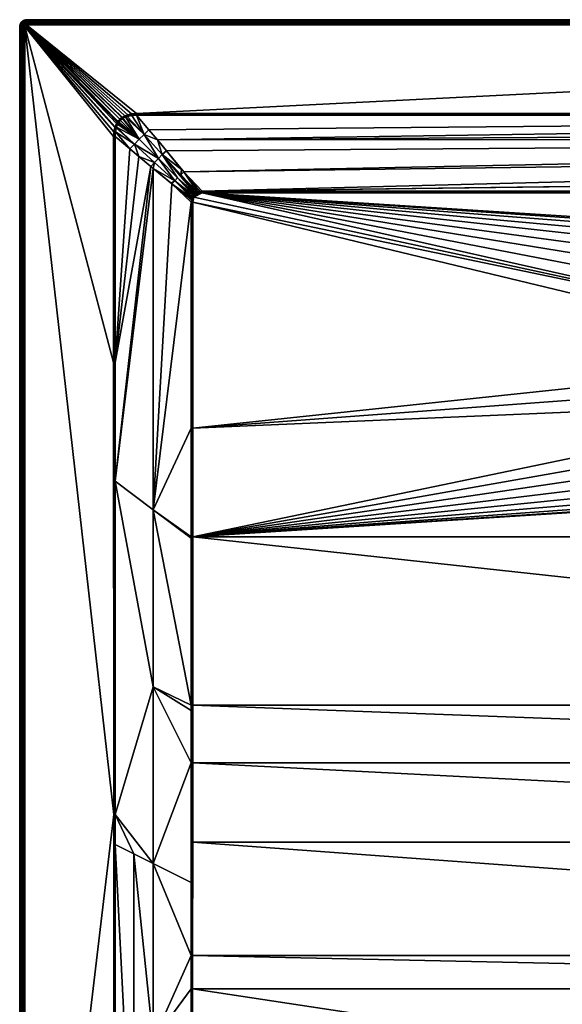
# Model space of a CAD drawing. Header units: millimetres. Extents: x 0 to 1100, y -900 to 0.
# Tile 2 of 17: x 0 to 315, y -571 to 0. Entities that reach past the tile are written whole.
import ezdxf

# ---------------------------------------------------------------- set-up
doc = ezdxf.new("R2010")
doc.units = ezdxf.units.MM
doc.layers.get('0').update_dxf_attribs({"color": 54})

msp = doc.modelspace()

# ---------------------------------------------------------------- meshes
at = {"color": 7}
mesh = msp.add_polyface(dxfattribs=at)
corners = [(3.96, 0.02, 26.96), (3.96, 0.02, -0.04), (3.34, -0.03, -0.04), (3.34, -0.03, 26.96), (2.73, -0.18, -0.04), (2.73, -0.18, 26.96), (2.15, -0.42, -0.04), (2.15, -0.42, 26.96), (3.96, -1.62, 29.64), (3.96, -1.22, 29.39), (3.59, -1.65, 29.64), (3.53, -1.25, 29.39), (3.23, -1.74, 29.64), (3.11, -1.35, 29.39), (3.96, -0.86, 29.08), (3.47, -0.9, 29.08), (3, -1.01, 29.08), (2.71, -1.52, 29.39), (2.55, -1.2, 29.08), (2.34, -1.75, 29.39), (3.96, -0.56, 28.73), (3.43, -0.6, 28.73), (2.9, -0.72, 28.73), (2.41, -0.93, 28.73), (2.13, -1.46, 29.08), (3.96, -0.31, 28.33), (3.39, -0.35, 28.33), (2.83, -0.49, 28.33), (2.29, -0.71, 28.33), (3.96, -0.13, 27.89), (3.36, -0.18, 27.89), (2.77, -0.32, 27.89), (2.21, -0.55, 27.89), (3.96, -0.02, 27.43), (3.34, -0.07, 27.43), (2.74, -0.21, 27.43), (2.16, -0.45, 27.43)]
mesh.append_faces([[corners[k] for k in face] for face in [(0, 1, 2, 0), (0, 2, 3, 0), (3, 2, 4, 3), (3, 4, 5, 3), (5, 4, 6, 5), (5, 6, 7, 5), (8, 9, 10, 8), (10, 9, 11, 10), (12, 11, 13, 12), (9, 14, 11, 9), (11, 14, 15, 11), (11, 15, 13, 11), (13, 15, 16, 13), (13, 16, 17, 13), (17, 16, 18, 17), (17, 18, 19, 17), (14, 20, 15, 14), (15, 20, 21, 15), (15, 21, 16, 15), (16, 21, 22, 16), (16, 22, 18, 16), (18, 22, 23, 18), (18, 23, 24, 18), (20, 25, 21, 20), (21, 25, 26, 21), (21, 26, 22, 21), (22, 26, 27, 22), (22, 27, 23, 22), (23, 27, 28, 23), (25, 29, 26, 25), (26, 29, 30, 26), (26, 30, 27, 26), (27, 30, 31, 27), (27, 31, 28, 27), (28, 31, 32, 28), (29, 33, 30, 29), (30, 33, 34, 30), (30, 34, 31, 30), (31, 34, 35, 31), (31, 35, 32, 31), (32, 35, 36, 32), (33, 0, 34, 33), (34, 0, 3, 34), (34, 3, 35, 34), (35, 3, 5, 35), (35, 5, 36, 35), (36, 5, 7, 36)]], dxfattribs={"vtx3": -1, "color": 7})
mesh = msp.add_polyface(dxfattribs=at)
corners = [(102.22, -101.47, 14.96), (105.82, -100.47, 14.96), (102.42, -101.33, 14.96), (104.62, -100.55, 14.96), (103.07, -100.97, 14.96), (103.63, -100.77, 14.96), (101.76, -101.88, 14.96), (100.99, -103.02, 14.96), (105.82, -100.47, 14.96), (3.96, 0.02, 26.96), (1095.96, 0.02, -0.04), (3.96, 0.02, -0.04), (99.98, -103.5, 15.07), (100.07, -103.29, 15.06), (89.93, -93.44, 18.45), (102.78, -100.3, 15.05), (103.26, -100.09, 15.06), (93.42, -89.95, 18.45), (103.4, -100.03, 15.06), (104.5, -99.71, 15.09), (95.24, -88.27, 18.87), (105.82, -99.52, 15.12), (105.82, -99.52, 15.12), (100.32, -102.72, 15.05), (101.8, -100.92, 15.04), (102.04, -100.74, 15.05), (105.82, -99.82, 15.04), (105.82, -99.99, 15), (105.82, -99.99, 15), (105.82, -100.16, 14.99), (104.56, -100.12, 14.99), (103.51, -100.4, 14.99), (102.92, -100.64, 14.99), (102.23, -101.03, 14.98), (102.01, -101.19, 14.98), (101.33, -101.35, 15.04), (101.51, -101.64, 14.98)]
mesh.append_faces([[corners[k] for k in face] for face in [(0, 1, 2, 0), (2, 1, 3, 2), (2, 3, 4, 2), (4, 3, 5, 4), (0, 6, 1, 0), (1, 7, 8, 1), (9, 10, 11, 9), (12, 13, 14, 12), (15, 16, 17, 15), (18, 19, 20, 18), (20, 19, 21, 20), (20, 21, 22, 20), (13, 23, 14, 13), (20, 17, 16, 20), (20, 16, 18, 20), (17, 24, 25, 17), (17, 25, 15, 17), (26, 22, 21, 26), (27, 28, 26, 27), (1, 8, 29, 1), (26, 21, 27, 26), (27, 21, 19, 27), (27, 19, 30, 27), (30, 19, 18, 30), (30, 18, 31, 30), (31, 18, 16, 31), (31, 16, 32, 31), (16, 15, 32, 16), (32, 15, 25, 32), (32, 25, 33, 32), (33, 25, 24, 33), (33, 24, 34, 33), (34, 24, 35, 34), (34, 35, 36, 34), (34, 0, 2, 34), (34, 2, 33, 34), (33, 2, 4, 33), (33, 4, 32, 33), (32, 4, 5, 32), (32, 5, 31, 32), (31, 5, 3, 31), (31, 3, 30, 31), (30, 3, 1, 30), (30, 1, 27, 30), (27, 1, 29, 27), (27, 29, 28, 27)]], dxfattribs={"vtx3": -1, "color": 7})
mesh = msp.add_polyface(dxfattribs=at)
corners = [(526.26, -132.91, 14.96), (537.94, -129.87, 14.96), (105.82, -100.47, 14.96), (549.96, -128.84, 14.96), (994.1, -100.47, 14.96), (100.45, -105.85, 14.96), (478.89, -196.96, 14.96), (480.42, -184.99, 14.96), (483.95, -173.46, 14.96), (489.39, -162.68, 14.96), (496.56, -152.98, 14.96), (505.27, -144.63, 14.96), (515.27, -137.88, 14.96), (67.74, -55.44, 29.81), (74.94, -63.96, 26.97), (1032.19, -55.44, 29.81), (79.87, -69.78, 25.03), (85.09, -76.13, 22.92), (1020.44, -69.35, 25.17), (3.96, -2.98, 29.96), (67.74, -54.5, 29.96), (1095.96, -2.98, 29.96), (481.24, -202.9, 14.36), (480.99, -197.05, 14.36), (480.5, -197.03, 14.62), (481.74, -191.25, 14.36), (482.48, -185.44, 14.36), (482, -185.34, 14.62), (481.49, -185.23, 14.81), (484.97, -173.87, 14.81), (481, -208.81, 14.62), (479.98, -197.01, 14.81), (480.96, -185.11, 14.92), (484.47, -173.66, 14.92), (480.49, -208.88, 14.81), (479.44, -196.99, 14.92), (479.95, -208.95, 14.92), (105.82, -100.16, 14.99), (994.1, -100.16, 14.99), (105.82, -99.99, 15), (994.1, -99.95, 15.01), (105.82, -99.82, 15.04), (994.1, -99.52, 15.12), (105.82, -99.52, 15.12), (67.74, -54.98, 29.92), (67.74, -55.15, 29.89), (1032.19, -55.15, 29.88), (1095.96, -2.51, 29.93), (3.96, -2.51, 29.93), (1095.96, -2.06, 29.82), (3.96, -2.06, 29.82), (1095.96, -1.62, 29.64), (3.96, -1.62, 29.64), (1095.96, -1.22, 29.39), (3.96, -1.22, 29.39), (1095.96, -0.86, 29.08), (3.96, -0.86, 29.08), (1095.96, -0.56, 28.73), (3.96, -0.56, 28.73), (1095.96, -0.31, 28.33), (3.96, -0.31, 28.33), (1095.96, -0.13, 27.89), (3.96, -0.13, 27.89), (1095.96, -0.02, 27.43), (3.96, -0.02, 27.43), (1095.96, 0.02, 26.96), (3.96, 0.02, 26.96)]
mesh.append_faces([[corners[k] for k in face] for face in [(0, 1, 2, 0), (2, 1, 3, 2), (2, 3, 4, 2), (5, 6, 7, 5), (8, 9, 2, 8), (2, 9, 10, 2), (10, 11, 2, 10), (2, 11, 12, 2), (2, 12, 0, 2), (2, 7, 8, 2), (13, 14, 15, 13), (16, 17, 18, 16), (19, 20, 21, 19), (22, 23, 24, 22), (25, 26, 27, 25), (23, 25, 24, 23), (24, 25, 27, 24), (24, 27, 28, 24), (28, 27, 29, 28), (30, 22, 24, 30), (30, 24, 31, 30), (31, 24, 28, 31), (31, 28, 32, 31), (32, 28, 33, 32), (34, 30, 31, 34), (34, 31, 35, 34), (35, 31, 32, 35), (35, 32, 7, 35), (7, 32, 8, 7), (36, 35, 6, 36), (6, 35, 7, 6), (2, 4, 37, 2), (37, 38, 39, 37), (39, 40, 41, 39), (41, 42, 43, 41), (44, 45, 46, 44), (19, 47, 48, 19), (48, 49, 50, 48), (50, 51, 52, 50), (52, 53, 54, 52), (54, 55, 56, 54), (56, 57, 58, 56), (58, 59, 60, 58), (60, 61, 62, 60), (62, 63, 64, 62), (64, 65, 66, 64)]], dxfattribs={"vtx3": -1, "color": 7})
mesh = msp.add_polyface(dxfattribs=at)
corners = [(545.74, -150.37, 2.56), (549.96, -130.95, 14.36), (544.13, -131.45, 14.36), (541.52, -150.73, 2.56), (538.3, -131.94, 14.36), (511.45, -142.99, 14.36), (516.3, -139.72, 14.36), (516.06, -139.29, 14.62), (521.63, -137.3, 14.36), (526.96, -134.89, 14.36), (526.8, -134.43, 14.62), (532.63, -133.42, 14.36), (538.21, -131.46, 14.62), (549.96, -130.46, 14.62), (549.96, -129.94, 14.81), (538.12, -130.95, 14.81), (549.96, -129.4, 14.92), (526.63, -133.94, 14.81), (538.03, -130.41, 14.92), (549.96, -128.84, 14.96), (515.8, -138.83, 14.81), (526.45, -133.43, 14.92), (537.94, -129.87, 14.96), (505.96, -145.49, 14.81), (515.54, -138.36, 14.92), (526.26, -132.91, 14.96), (505.62, -145.06, 14.92), (515.27, -137.88, 14.96), (105.82, -99.99, 15), (994.1, -99.99, 15.01), (994.1, -99.95, 15.01), (105.82, -99.82, 15.04), (994.1, -99.82, 15.04), (994.1, -99.52, 15.12), (1032.19, -54.8, 29.94), (67.74, -54.5, 29.96), (67.74, -54.8, 29.95), (1032.19, -54.98, 29.92), (67.74, -54.98, 29.92), (1032.19, -55.15, 29.88), (67.74, -55.15, 29.89), (67.74, -55.44, 29.81), (3.96, -2.98, 29.96), (1095.96, -2.98, 29.96), (1095.96, -2.51, 29.93), (3.96, -2.51, 29.93), (1095.96, -2.06, 29.82), (3.96, -2.06, 29.82), (1095.96, -1.62, 29.64), (3.96, -1.62, 29.64), (1095.96, -1.22, 29.39), (3.96, -1.22, 29.39), (1095.96, -0.86, 29.08), (3.96, -0.86, 29.08), (1095.96, -0.56, 28.73), (3.96, -0.56, 28.73), (1095.96, -0.31, 28.33), (3.96, -0.31, 28.33), (1095.96, -0.13, 27.89), (3.96, -0.13, 27.89), (1095.96, -0.02, 27.43), (3.96, -0.02, 27.43), (1095.96, 0.02, 26.96)]
mesh.append_faces([[corners[k] for k in face] for face in [(0, 1, 2, 0), (3, 2, 4, 3), (5, 6, 7, 5), (8, 9, 10, 8), (11, 4, 12, 11), (2, 1, 13, 2), (4, 2, 12, 4), (12, 2, 13, 12), (12, 13, 14, 12), (9, 11, 10, 9), (10, 11, 12, 10), (10, 12, 15, 10), (15, 12, 14, 15), (15, 14, 16, 15), (6, 8, 7, 6), (7, 8, 10, 7), (7, 10, 17, 7), (17, 10, 15, 17), (17, 15, 18, 17), (18, 15, 16, 18), (18, 16, 19, 18), (20, 7, 17, 20), (20, 17, 21, 20), (21, 17, 18, 21), (21, 18, 22, 21), (22, 18, 19, 22), (23, 20, 24, 23), (24, 20, 21, 24), (24, 21, 25, 24), (25, 21, 22, 25), (26, 24, 27, 26), (27, 24, 25, 27), (28, 29, 30, 28), (31, 32, 33, 31), (34, 35, 36, 34), (37, 36, 38, 37), (39, 40, 41, 39), (42, 43, 44, 42), (45, 44, 46, 45), (47, 46, 48, 47), (49, 48, 50, 49), (51, 50, 52, 51), (53, 52, 54, 53), (55, 54, 56, 55), (57, 56, 58, 57), (59, 58, 60, 59), (61, 60, 62, 61)]], dxfattribs={"vtx3": -1, "color": 7})
mesh = msp.add_polyface(dxfattribs=at)
corners = [(994.1, -100.47, 14.96), (584.66, -137.88, 14.96), (594.65, -144.63, 14.96), (603.36, -152.98, 14.96), (999.18, -103.65, 14.96), (998.97, -103.09, 14.96), (619.5, -184.99, 14.96), (998.62, -102.44, 14.96), (998.47, -102.24, 14.96), (610.54, -162.68, 14.96), (615.97, -173.46, 14.96), (995.28, -100.55, 14.96), (996.22, -100.75, 14.96), (996.92, -101.01, 14.96), (998.06, -101.78, 14.96), (997.57, -101.38, 14.96), (999.48, -105.85, 14.96), (999.48, -105.85, 14.96), (621.04, -196.96, 14.96), (999.48, -236.97, 14.96), (1032.19, -55.44, 29.81), (79.87, -69.78, 25.03), (1024.99, -63.96, 26.97), (1095.96, 0.02, 26.96), (1095.96, 0.02, -0.04), (3.96, 0.02, 26.96), (1095.96, -2.98, 29.96), (67.74, -54.5, 29.96), (1032.19, -54.5, 29.96), (994.1, -99.52, 15.12), (995.4, -99.7, 15.09), (1004.72, -88.3, 18.86), (997.77, -101.09, 14.98), (997.23, -100.34, 15.05), (997.07, -100.67, 14.99), (996.66, -100.09, 15.06), (996.33, -100.37, 14.99), (995.34, -100.12, 14.99), (994.1, -99.99, 15.01), (994.1, -99.52, 15.12), (994.1, -99.82, 15.04), (994.1, -99.95, 15.01), (994.1, -99.99, 15.01), (994.1, -100.16, 14.99), (996.44, -100, 15.07), (1032.19, -54.8, 29.94), (67.74, -54.8, 29.95), (1032.19, -54.98, 29.92), (67.74, -54.98, 29.92), (1032.19, -55.15, 29.88), (67.74, -55.44, 29.81)]
mesh.append_faces([[corners[k] for k in face] for face in [(0, 1, 2, 0), (0, 2, 3, 0), (4, 5, 6, 4), (6, 5, 7, 6), (6, 7, 8, 6), (0, 9, 10, 0), (0, 10, 11, 0), (11, 10, 6, 11), (11, 6, 12, 11), (12, 6, 8, 12), (12, 8, 13, 12), (13, 14, 15, 13), (16, 4, 6, 16), (16, 6, 17, 16), (17, 6, 18, 17), (17, 18, 19, 17), (20, 21, 22, 20), (23, 24, 25, 23), (26, 27, 28, 26), (29, 30, 31, 29), (32, 33, 34, 32), (34, 33, 35, 34), (34, 35, 36, 34), (15, 32, 34, 15), (15, 34, 13, 15), (13, 34, 36, 13), (13, 36, 12, 13), (12, 36, 37, 12), (12, 37, 11, 12), (11, 37, 38, 11), (11, 38, 0, 11), (29, 39, 40, 29), (41, 42, 38, 41), (38, 42, 43, 38), (38, 43, 0, 38), (35, 44, 36, 35), (36, 44, 30, 36), (36, 30, 37, 36), (37, 30, 29, 37), (37, 29, 38, 37), (38, 29, 40, 38), (38, 40, 41, 38), (28, 27, 45, 28), (45, 46, 47, 45), (47, 48, 49, 47), (49, 50, 20, 49)]], dxfattribs={"vtx3": -1, "color": 7})
mesh = msp.add_polyface(dxfattribs=at)
corners = [(2.96, -3.98, 29.96), (55.19, -62.55, 29.96), (55.35, -62.06, 29.96), (3.81, -2.99, 29.96), (58.07, -57.74, 29.96), (3.96, -2.98, 29.96), (57.02, -58.92, 29.96), (2.97, -3.83, 29.96), (3.01, -3.67, 29.96), (3.07, -3.53, 29.96), (3.26, -3.28, 29.96), (3.15, -3.39, 29.96), (3.51, -3.09, 29.96), (3.65, -3.03, 29.96), (0.01, -3.36, 26.96), (0.01, -3.36, -0.04), (-0.04, -3.98, -0.04), (-0.04, -3.98, 26.96), (2.77, -3.12, 29.93), (2.65, -3.32, 29.93), (2.56, -3.53, 29.93), (2.51, -3.75, 29.93), (2.49, -3.98, 29.93), (2.25, -3.11, 29.82), (2.13, -3.39, 29.82), (2.06, -3.68, 29.82), (2.04, -3.98, 29.82), (1.72, -3.25, 29.64), (1.63, -3.61, 29.64), (1.6, -3.98, 29.64), (1.33, -3.13, 29.39), (1.23, -3.55, 29.39), (1.2, -3.98, 29.39), (0.99, -3.02, 29.08), (0.88, -3.49, 29.08), (0.84, -3.98, 29.08), (0.7, -2.92, 28.73), (0.58, -3.45, 28.73), (0.54, -3.98, 28.73), (0.33, -3.41, 28.33), (0.29, -3.98, 28.33), (0.16, -3.38, 27.89), (0.11, -3.98, 27.89), (0.05, -3.36, 27.43), (0, -3.98, 27.43)]
mesh.append_faces([[corners[k] for k in face] for face in [(0, 1, 2, 0), (3, 4, 5, 3), (0, 6, 7, 0), (7, 4, 8, 7), (8, 4, 9, 8), (9, 4, 10, 9), (9, 10, 11, 9), (12, 10, 4, 12), (12, 4, 13, 12), (13, 4, 3, 13), (14, 15, 16, 14), (14, 16, 17, 14), (11, 18, 9, 11), (9, 18, 19, 9), (9, 19, 8, 9), (8, 19, 20, 8), (8, 20, 7, 8), (7, 20, 21, 7), (7, 21, 0, 7), (0, 21, 22, 0), (20, 23, 24, 20), (20, 24, 21, 20), (21, 24, 25, 21), (21, 25, 22, 21), (22, 25, 26, 22), (24, 27, 25, 24), (25, 27, 28, 25), (25, 28, 26, 25), (26, 28, 29, 26), (28, 30, 31, 28), (28, 31, 29, 28), (29, 31, 32, 29), (31, 33, 34, 31), (31, 34, 32, 31), (32, 34, 35, 32), (34, 36, 37, 34), (34, 37, 35, 34), (35, 37, 38, 35), (37, 39, 38, 37), (38, 39, 40, 38), (39, 41, 40, 39), (40, 41, 42, 40), (41, 43, 42, 41), (42, 43, 44, 42), (43, 14, 44, 43), (44, 14, 17, 44)]], dxfattribs={"vtx3": -1, "color": 7})
mesh = msp.add_polyface(dxfattribs=at)
corners = [(99.57, -542.92, 18.26), (77.46, -592.21, 24.82), (99.59, -562.29, 18.73), (99.72, -700.39, 22.8), (99.71, -699.65, 22.77), (88.71, -697.63, 24.56), (99.62, -600.54, 19.86), (99.75, -731.05, 23.83), (88.71, -896.9, 29.88), (77.46, -694.81, 26.36), (85.66, -896.91, 29.89), (66.21, -691.98, 28.16), (55.36, -478.53, 29.85), (55.21, -680.45, 29.92), (55.2, -689.21, 29.92), (66.21, -483.97, 26.77), (71.36, -896.94, 29.92), (-0.04, -895.98, 26.96), (-0.04, -3.98, -0.04), (-0.04, -895.98, -0.04), (2.96, -895.98, 29.96), (54.71, -680.45, 29.96), (54.53, -461.14, 29.96), (2.96, -3.98, 29.96), (99.96, -896.87, 29.85), (99.96, -731.05, 23.8), (99.96, -699.65, 22.74), (100.18, -731.05, 23.8), (100.21, -699.65, 22.73), (100.21, -698.74, 22.7), (99.97, -562.29, 18.66), (100.35, -562.29, 18.64), (100.36, -542.93, 18.15), (54.96, -680.45, 29.95), (54.96, -461.14, 29.93), (54.96, -896.98, 29.96), (2.49, -3.98, 29.93), (2.49, -895.98, 29.93), (2.04, -3.98, 29.82), (2.04, -895.98, 29.82), (1.6, -3.98, 29.64), (1.6, -895.98, 29.64), (1.2, -3.98, 29.39), (1.2, -895.98, 29.39), (0.84, -3.98, 29.08), (0.84, -895.98, 29.08), (0.54, -3.98, 28.73), (0.54, -895.98, 28.73), (0.29, -3.98, 28.33), (0.29, -895.98, 28.33), (0.11, -3.98, 27.89), (0.11, -895.98, 27.89), (0, -3.98, 27.43), (0, -895.98, 27.43), (-0.04, -3.98, 26.96)]
mesh.append_faces([[corners[k] for k in face] for face in [(0, 1, 2, 0), (3, 4, 5, 3), (5, 4, 6, 5), (3, 5, 7, 3), (7, 5, 8, 7), (2, 1, 6, 2), (6, 1, 9, 6), (6, 9, 5, 6), (5, 9, 10, 5), (11, 12, 13, 11), (11, 13, 14, 11), (1, 15, 11, 1), (1, 11, 9, 1), (9, 11, 16, 9), (17, 18, 19, 17), (20, 21, 22, 20), (20, 22, 23, 20), (7, 24, 25, 7), (7, 25, 3, 7), (3, 25, 26, 3), (25, 27, 28, 25), (25, 28, 26, 25), (26, 28, 29, 26), (26, 29, 30, 26), (30, 29, 31, 30), (30, 31, 32, 30), (30, 2, 6, 30), (30, 6, 26, 30), (26, 6, 4, 26), (26, 4, 3, 26), (14, 13, 33, 14), (33, 13, 12, 33), (33, 12, 34, 33), (35, 33, 21, 35), (21, 33, 34, 21), (21, 34, 22, 21), (20, 36, 37, 20), (37, 38, 39, 37), (39, 40, 41, 39), (41, 42, 43, 41), (43, 44, 45, 43), (45, 46, 47, 45), (47, 48, 49, 47), (49, 50, 51, 49), (51, 52, 53, 51), (53, 54, 17, 53)]], dxfattribs={"vtx3": -1, "color": 7})
mesh = msp.add_polyface(dxfattribs=at)
corners = [(55.37, -461.14, 29.84), (55.36, -478.53, 29.85), (66.21, -483.97, 26.77), (99.5, -300.89, 15.12), (99.5, -299.98, 15.12), (77.46, -284.37, 22.46), (99.5, -236.97, 15.12), (99.51, -397.7, 15.68), (77.46, -386.99, 22.76), (99.51, -400.78, 15.72), (99.52, -431.15, 16.1), (77.46, -489.6, 23.58), (99.55, -500.67, 17.44), (99.57, -542.92, 18.26), (77.46, -592.21, 24.82), (66.21, -691.98, 28.16), (55.41, -267.84, 29.82), (99.97, -299.98, 15), (99.97, -236.97, 15), (99.97, -542.93, 18.18), (99.59, -562.29, 18.73), (99.97, -562.29, 18.66), (99.97, -431.15, 16), (100.4, -477.29, 16.87), (99.97, -397.71, 15.57), (54.96, -461.14, 29.93), (54.96, -198.89, 29.92), (54.53, -461.14, 29.96), (54.48, -198.89, 29.96), (2.96, -895.98, 29.96), (2.96, -3.98, 29.96), (2.49, -3.98, 29.93), (2.49, -895.98, 29.93), (2.04, -3.98, 29.82), (2.04, -895.98, 29.82), (1.6, -3.98, 29.64), (1.6, -895.98, 29.64), (1.2, -3.98, 29.39), (1.2, -895.98, 29.39), (0.84, -3.98, 29.08), (0.84, -895.98, 29.08), (0.54, -3.98, 28.73), (0.54, -895.98, 28.73), (0.29, -3.98, 28.33), (0.29, -895.98, 28.33), (0.11, -3.98, 27.89), (0.11, -895.98, 27.89), (0, -3.98, 27.43), (0, -895.98, 27.43), (-0.04, -3.98, 26.96)]
mesh.append_faces([[corners[k] for k in face] for face in [(0, 1, 2, 0), (3, 4, 5, 3), (5, 4, 6, 5), (3, 5, 7, 3), (7, 5, 8, 7), (7, 8, 9, 7), (9, 8, 10, 9), (10, 8, 11, 10), (10, 11, 12, 10), (12, 11, 13, 12), (13, 11, 14, 13), (2, 1, 15, 2), (5, 16, 8, 5), (8, 16, 0, 8), (8, 0, 11, 8), (11, 0, 2, 11), (11, 2, 14, 11), (4, 17, 18, 4), (4, 18, 6, 4), (12, 13, 19, 12), (19, 13, 20, 19), (19, 20, 21, 19), (10, 12, 22, 10), (22, 12, 19, 22), (22, 19, 23, 22), (10, 22, 9, 10), (9, 22, 24, 9), (9, 24, 7, 9), (7, 24, 3, 7), (3, 24, 17, 3), (3, 17, 4, 3), (1, 0, 25, 1), (25, 0, 16, 25), (25, 16, 26, 25), (27, 25, 26, 27), (27, 26, 28, 27), (29, 30, 31, 29), (32, 31, 33, 32), (34, 33, 35, 34), (36, 35, 37, 36), (38, 37, 39, 38), (40, 39, 41, 40), (42, 41, 43, 42), (44, 43, 45, 44), (46, 45, 47, 46), (48, 47, 49, 48)]], dxfattribs={"vtx3": -1, "color": 7})
mesh = msp.add_polyface(dxfattribs=at)
corners = [(500.4, -206.33, 2.56), (481.24, -202.9, 14.36), (481.49, -208.75, 14.36), (501.29, -210.47, 2.56), (482.72, -214.47, 14.36), (502.18, -214.61, 2.56), (483.96, -220.2, 14.36), (503.76, -218.55, 2.56), (486.14, -225.63, 14.36), (505.35, -222.48, 2.56), (488.32, -231.06, 14.36), (492.77, -242.28, 14.96), (486.44, -232.01, 14.96), (100.45, -299.98, 14.96), (481.94, -220.81, 14.96), (479.4, -209.02, 14.96), (100.45, -236.97, 14.96), (478.89, -196.96, 14.96), (77.46, -284.37, 22.46), (99.5, -236.97, 15.12), (99.5, -105.85, 15.12), (77.45, -86.23, 22.47), (55.41, -267.84, 29.82), (-0.04, -3.98, 26.96), (-0.04, -3.98, -0.04), (-0.04, -895.98, 26.96), (498.33, -245.43, 14.36), (494.46, -241.03, 14.36), (494.07, -241.32, 14.62), (491.39, -236.05, 14.36), (487.88, -231.28, 14.62), (483.49, -220.34, 14.62), (481, -208.81, 14.62), (480.49, -208.88, 14.81), (482.99, -220.49, 14.81), (479.95, -208.95, 14.92), (479.44, -196.99, 14.92), (487.42, -231.52, 14.81), (482.47, -220.65, 14.92), (493.65, -241.63, 14.81), (486.93, -231.76, 14.92), (493.21, -241.95, 14.92), (501.12, -250.94, 14.92), (54.96, -198.89, 29.92), (55.42, -198.89, 29.81)]
mesh.append_faces([[corners[k] for k in face] for face in [(0, 1, 2, 0), (0, 2, 3, 0), (3, 2, 4, 3), (3, 4, 5, 3), (5, 4, 6, 5), (7, 6, 8, 7), (9, 8, 10, 9), (11, 12, 13, 11), (14, 15, 16, 14), (16, 15, 17, 16), (18, 19, 20, 18), (18, 21, 22, 18), (23, 24, 25, 23), (26, 27, 28, 26), (29, 10, 30, 29), (8, 6, 31, 8), (4, 2, 32, 4), (2, 1, 32, 2), (6, 4, 31, 6), (31, 4, 32, 31), (31, 32, 33, 31), (10, 8, 30, 10), (30, 8, 31, 30), (30, 31, 34, 30), (34, 31, 33, 34), (34, 33, 35, 34), (35, 33, 36, 35), (27, 29, 28, 27), (28, 29, 30, 28), (28, 30, 37, 28), (37, 30, 34, 37), (37, 34, 38, 37), (38, 34, 35, 38), (38, 35, 15, 38), (15, 35, 17, 15), (39, 28, 37, 39), (39, 37, 40, 39), (40, 37, 38, 40), (40, 38, 14, 40), (14, 38, 15, 14), (41, 39, 40, 41), (41, 40, 12, 41), (12, 40, 14, 12), (42, 41, 11, 42), (11, 41, 12, 11), (43, 22, 44, 43)]], dxfattribs={"vtx3": -1, "color": 7})
mesh = msp.add_polyface(dxfattribs=at)
corners = [(0.4, -2.17, 26.96), (0.4, -2.17, -0.04), (0.16, -2.75, -0.04), (0.16, -2.75, 26.96), (0.01, -3.36, -0.04), (0.01, -3.36, 26.96), (2.4, -2.85, 29.82), (2.29, -2.31, 29.64), (2.05, -2.59, 29.64), (2.25, -3.11, 29.82), (1.86, -2.91, 29.64), (2.13, -3.39, 29.82), (1.72, -3.25, 29.64), (2.34, -1.75, 29.39), (2.01, -2.03, 29.39), (1.73, -2.36, 29.39), (1.5, -2.73, 29.39), (1.33, -3.13, 29.39), (1.63, -3.61, 29.64), (1.76, -1.78, 29.08), (1.44, -2.15, 29.08), (1.18, -2.57, 29.08), (0.99, -3.02, 29.08), (1.23, -3.55, 29.39), (1.19, -1.97, 28.73), (0.91, -2.43, 28.73), (0.7, -2.92, 28.73), (0.88, -3.49, 29.08), (0.99, -1.82, 28.33), (0.69, -2.31, 28.33), (0.47, -2.85, 28.33), (0.58, -3.45, 28.73), (0.33, -3.41, 28.33), (0.85, -1.72, 27.89), (0.53, -2.23, 27.89), (0.3, -2.79, 27.89), (0.16, -3.38, 27.89), (0.43, -2.18, 27.43), (0.19, -2.76, 27.43), (0.05, -3.36, 27.43)]
mesh.append_faces([[corners[k] for k in face] for face in [(0, 1, 2, 0), (0, 2, 3, 0), (3, 2, 4, 3), (3, 4, 5, 3), (6, 7, 8, 6), (6, 8, 9, 6), (9, 8, 10, 9), (9, 10, 11, 9), (11, 10, 12, 11), (7, 13, 14, 7), (7, 14, 8, 7), (8, 14, 15, 8), (8, 15, 10, 8), (10, 15, 16, 10), (10, 16, 12, 10), (12, 16, 17, 12), (12, 17, 18, 12), (15, 19, 20, 15), (15, 20, 16, 15), (16, 20, 21, 16), (16, 21, 17, 16), (17, 21, 22, 17), (17, 22, 23, 17), (20, 24, 21, 20), (21, 24, 25, 21), (21, 25, 22, 21), (22, 25, 26, 22), (22, 26, 27, 22), (25, 28, 29, 25), (25, 29, 26, 25), (26, 29, 30, 26), (26, 30, 31, 26), (31, 30, 32, 31), (29, 33, 34, 29), (29, 34, 30, 29), (30, 34, 35, 30), (30, 35, 32, 30), (32, 35, 36, 32), (34, 37, 35, 34), (35, 37, 38, 35), (35, 38, 36, 35), (36, 38, 39, 36), (37, 0, 38, 37), (38, 0, 3, 38), (38, 3, 39, 38), (39, 3, 5, 39)]], dxfattribs={"vtx3": -1, "color": 7})
mesh = msp.add_polyface(dxfattribs=at)
corners = [(2.15, -0.42, 26.96), (2.15, -0.42, -0.04), (1.61, -0.75, -0.04), (1.61, -0.75, 26.96), (1.13, -1.15, -0.04), (1.13, -1.15, 26.96), (0.73, -1.63, -0.04), (0.73, -1.63, 26.96), (0.4, -2.17, -0.04), (0.4, -2.17, 26.96), (2.34, -1.75, 29.39), (2.13, -1.46, 29.08), (2.01, -2.03, 29.39), (1.76, -1.78, 29.08), (1.73, -2.36, 29.39), (2.41, -0.93, 28.73), (1.95, -1.21, 28.73), (1.54, -1.56, 28.73), (1.44, -2.15, 29.08), (1.19, -1.97, 28.73), (2.29, -0.71, 28.33), (1.8, -1.01, 28.33), (1.37, -1.38, 28.33), (0.99, -1.82, 28.33), (0.91, -2.43, 28.73), (2.21, -0.55, 27.89), (1.7, -0.86, 27.89), (1.24, -1.26, 27.89), (0.85, -1.72, 27.89), (0.69, -2.31, 28.33), (2.16, -0.45, 27.43), (1.63, -0.78, 27.43), (1.16, -1.18, 27.43), (0.76, -1.65, 27.43), (0.53, -2.23, 27.89), (0.43, -2.18, 27.43)]
mesh.append_faces([[corners[k] for k in face] for face in [(0, 1, 2, 0), (0, 2, 3, 0), (3, 2, 4, 3), (3, 4, 5, 3), (5, 4, 6, 5), (5, 6, 7, 5), (7, 6, 8, 7), (7, 8, 9, 7), (10, 11, 12, 10), (12, 11, 13, 12), (12, 13, 14, 12), (11, 15, 16, 11), (11, 16, 13, 11), (13, 16, 17, 13), (13, 17, 18, 13), (18, 17, 19, 18), (15, 20, 16, 15), (16, 20, 21, 16), (16, 21, 17, 16), (17, 21, 22, 17), (17, 22, 19, 17), (19, 22, 23, 19), (19, 23, 24, 19), (20, 25, 21, 20), (21, 25, 26, 21), (21, 26, 22, 21), (22, 26, 27, 22), (22, 27, 23, 22), (23, 27, 28, 23), (23, 28, 29, 23), (25, 30, 26, 25), (26, 30, 31, 26), (26, 31, 27, 26), (27, 31, 32, 27), (27, 32, 28, 27), (28, 32, 33, 28), (28, 33, 34, 28), (34, 33, 35, 34), (30, 0, 31, 30), (31, 0, 3, 31), (31, 3, 32, 31), (32, 3, 5, 32), (32, 5, 33, 32), (33, 5, 7, 33), (33, 7, 35, 33), (35, 7, 9, 35)]], dxfattribs={"vtx3": -1, "color": 7})
mesh = msp.add_polyface(dxfattribs=at)
corners = [(3.37, -3.17, 29.96), (3.26, -3.28, 29.96), (3.51, -3.09, 29.96), (3.96, -2.98, 29.96), (3.96, -2.51, 29.93), (3.81, -2.99, 29.96), (3.73, -2.53, 29.93), (3.65, -3.03, 29.96), (3.51, -2.58, 29.93), (3.3, -2.67, 29.93), (3.1, -2.79, 29.93), (2.92, -2.94, 29.93), (3.15, -3.39, 29.96), (2.77, -3.12, 29.93), (3.96, -2.06, 29.82), (3.66, -2.08, 29.82), (3.37, -2.15, 29.82), (3.09, -2.27, 29.82), (2.83, -2.42, 29.82), (2.6, -2.62, 29.82), (2.4, -2.85, 29.82), (2.65, -3.32, 29.93), (2.25, -3.11, 29.82), (2.56, -3.53, 29.93), (3.96, -1.62, 29.64), (3.59, -1.65, 29.64), (3.23, -1.74, 29.64), (2.89, -1.88, 29.64), (2.57, -2.07, 29.64), (2.29, -2.31, 29.64), (3.53, -1.25, 29.39), (3.11, -1.35, 29.39), (2.71, -1.52, 29.39), (2.34, -1.75, 29.39), (2.55, -1.2, 29.08), (2.13, -1.46, 29.08)]
mesh.append_faces([[corners[k] for k in face] for face in [(0, 1, 2, 0), (3, 4, 5, 3), (5, 4, 6, 5), (5, 6, 7, 5), (7, 6, 8, 7), (7, 8, 2, 7), (2, 8, 9, 2), (2, 9, 0, 2), (0, 9, 10, 0), (0, 10, 1, 0), (1, 10, 11, 1), (1, 11, 12, 1), (12, 11, 13, 12), (4, 14, 6, 4), (6, 14, 15, 6), (6, 15, 8, 6), (8, 15, 16, 8), (8, 16, 9, 8), (9, 16, 17, 9), (9, 17, 10, 9), (10, 17, 18, 10), (10, 18, 11, 10), (11, 18, 19, 11), (11, 19, 13, 11), (13, 19, 20, 13), (13, 20, 21, 13), (21, 20, 22, 21), (21, 22, 23, 21), (14, 24, 15, 14), (15, 24, 25, 15), (15, 25, 16, 15), (16, 25, 26, 16), (16, 26, 17, 16), (17, 26, 27, 17), (17, 27, 18, 17), (18, 27, 28, 18), (18, 28, 19, 18), (19, 28, 29, 19), (19, 29, 20, 19), (25, 30, 26, 25), (26, 31, 27, 26), (27, 31, 32, 27), (27, 32, 28, 27), (28, 32, 33, 28), (28, 33, 29, 28), (33, 34, 35, 33)]], dxfattribs={"vtx3": -1, "color": 7})
mesh = msp.add_polyface(dxfattribs=at)
corners = [(54.48, -67.76, 29.96), (54.66, -64.97, 29.96), (2.96, -3.98, 29.96), (54.48, -67.76, 29.96), (59.53, -56.59, 29.96), (61.05, -55.76, 29.96), (3.96, -2.98, 29.96), (62.83, -55.12, 29.96), (55.19, -62.55, 29.96), (55.35, -62.06, 29.96), (56.13, -60.29, 29.96), (58.07, -57.74, 29.96), (59.33, -56.72, 29.96), (56.61, -59.48, 29.96), (57.02, -58.92, 29.96), (2.97, -3.83, 29.96), (64.9, -54.69, 29.96), (67.74, -54.5, 29.96), (58.4, -58.42, 29.88), (59.73, -57.31, 29.88), (58.55, -58.25, 29.88), (62.39, -56.1, 29.86), (72.16, -66.54, 26.34), (65.02, -55.53, 29.84), (63.05, -55.88, 29.86), (67.74, -54.8, 29.95), (67.74, -55.15, 29.89), (67.74, -54.98, 29.92), (64.96, -55.12, 29.93), (57.3, -59.13, 29.94), (58.32, -57.99, 29.94), (59.54, -57.02, 29.94), (59.92, -57.19, 29.88), (59.72, -56.89, 29.94), (61.36, -56.44, 29.87), (61.2, -56.11, 29.94), (62.94, -55.5, 29.94), (67.74, -55.44, 29.81)]
mesh.append_faces([[corners[k] for k in face] for face in [(0, 1, 2, 0), (0, 2, 3, 0), (4, 5, 6, 4), (6, 5, 7, 6), (1, 8, 2, 1), (2, 9, 10, 2), (6, 11, 12, 6), (6, 12, 4, 6), (10, 13, 2, 10), (2, 13, 14, 2), (15, 14, 11, 15), (7, 16, 6, 7), (6, 16, 17, 6), (18, 19, 20, 18), (21, 22, 23, 21), (21, 23, 24, 21), (25, 17, 16, 25), (26, 27, 28, 26), (29, 18, 30, 29), (18, 20, 30, 18), (30, 20, 19, 30), (30, 19, 31, 30), (31, 19, 32, 31), (31, 32, 33, 31), (33, 32, 34, 33), (33, 34, 35, 33), (35, 34, 21, 35), (35, 21, 36, 35), (21, 24, 36, 21), (36, 24, 23, 36), (36, 23, 28, 36), (28, 23, 37, 28), (28, 37, 26, 28), (14, 29, 30, 14), (14, 30, 11, 14), (11, 30, 31, 11), (11, 31, 12, 11), (12, 31, 33, 12), (12, 33, 4, 12), (4, 33, 35, 4), (4, 35, 5, 4), (5, 35, 36, 5), (5, 36, 7, 5), (7, 36, 28, 7), (7, 28, 16, 7), (16, 28, 27, 16), (16, 27, 25, 16)]], dxfattribs={"vtx3": -1, "color": 7})
mesh = msp.add_polyface(dxfattribs=at)
corners = [(88.28, -95.23, 18.86), (87.97, -94.93, 18.96), (77.45, -86.23, 22.47), (76.1, -85.12, 22.92), (55.41, -267.84, 29.82), (55.42, -198.89, 29.81), (69.19, -79.39, 25.22), (63.94, -74.96, 26.97), (55.42, -67.76, 29.81), (55.42, -67.76, 29.81), (99.5, -105.85, 15.12), (77.46, -284.37, 22.46), (85.09, -76.13, 22.92), (93.95, -86.89, 19.33), (95.24, -88.27, 18.87), (2.96, -3.98, 29.96), (54.53, -461.14, 29.96), (54.48, -198.89, 29.96), (66.52, -72.18, 26.34), (78.26, -82.77, 22.38), (80.48, -80.5, 22.21), (91.65, -91.67, 18.32), (101.33, -101.35, 15.04), (101.8, -100.92, 15.04), (89.93, -93.44, 18.45), (100.32, -102.72, 15.05), (100.78, -101.98, 15.05), (101.26, -101.41, 15.04), (99.5, -105.85, 15.12), (99.68, -104.55, 15.09), (55.51, -65.09, 29.84), (79.87, -69.78, 25.03), (82.75, -78.28, 22.38), (72.16, -66.54, 26.34), (69.3, -69.32, 26.12), (56.08, -62.31, 29.86), (99.98, -103.5, 15.07), (93.42, -89.95, 18.45), (54.96, -67.76, 29.92), (54.96, -198.89, 29.92), (54.48, -67.76, 29.96)]
mesh.append_faces([[corners[k] for k in face] for face in [(0, 1, 2, 0), (2, 3, 4, 2), (4, 3, 5, 4), (3, 6, 5, 3), (5, 6, 7, 5), (5, 7, 8, 5), (8, 7, 9, 8), (10, 0, 11, 10), (0, 2, 11, 0), (12, 13, 14, 12), (15, 16, 17, 15), (18, 19, 20, 18), (21, 22, 23, 21), (24, 25, 26, 24), (24, 26, 21, 24), (21, 26, 27, 21), (21, 27, 22, 21), (0, 28, 29, 0), (3, 19, 6, 3), (6, 19, 18, 6), (6, 18, 7, 6), (7, 18, 30, 7), (7, 30, 9, 7), (12, 31, 32, 12), (32, 31, 33, 32), (32, 33, 20, 32), (20, 33, 34, 20), (20, 34, 18, 20), (18, 34, 35, 18), (0, 36, 24, 0), (0, 24, 1, 0), (1, 24, 2, 1), (12, 32, 13, 12), (13, 32, 37, 13), (13, 37, 14, 13), (3, 2, 19, 3), (19, 2, 24, 19), (19, 24, 20, 19), (20, 24, 21, 20), (20, 21, 32, 20), (32, 21, 23, 32), (32, 23, 37, 32), (8, 38, 39, 8), (39, 5, 8, 39), (17, 39, 38, 17), (17, 38, 40, 17)]], dxfattribs={"vtx3": -1, "color": 7})
mesh = msp.add_polyface(dxfattribs=at)
corners = [(2.96, -3.98, 29.96), (54.48, -198.89, 29.96), (54.48, -67.76, 29.96), (56.05, -62.39, 29.86), (55.94, -62.78, 29.86), (66.52, -72.18, 26.34), (55.51, -65.09, 29.84), (57.58, -59.35, 29.88), (57.21, -59.88, 29.88), (69.3, -69.32, 26.12), (56.77, -60.64, 29.87), (56.08, -62.31, 29.86), (59.92, -57.19, 29.88), (59.73, -57.31, 29.88), (58.4, -58.42, 29.88), (79.87, -69.78, 25.03), (74.94, -63.96, 26.97), (72.16, -66.54, 26.34), (67.74, -55.44, 29.81), (65.02, -55.53, 29.84), (61.36, -56.44, 29.87), (62.39, -56.1, 29.86), (55.42, -67.76, 29.81), (54.96, -67.76, 29.92), (55.42, -67.76, 29.81), (54.96, -67.76, 29.92), (54.48, -67.76, 29.96), (55.09, -65.03, 29.93), (55.57, -62.67, 29.94), (55.72, -62.18, 29.94), (56.45, -60.46, 29.94), (56.91, -59.68, 29.94), (57.3, -59.13, 29.94), (54.66, -64.97, 29.96), (55.19, -62.55, 29.96), (55.35, -62.06, 29.96), (56.13, -60.29, 29.96), (56.61, -59.48, 29.96), (57.02, -58.92, 29.96)]
mesh.append_faces([[corners[k] for k in face] for face in [(0, 1, 2, 0), (3, 4, 5, 3), (5, 4, 6, 5), (7, 8, 9, 7), (9, 8, 10, 9), (9, 10, 11, 9), (9, 12, 13, 9), (7, 9, 14, 7), (14, 9, 13, 14), (15, 16, 17, 15), (17, 16, 18, 17), (17, 18, 19, 17), (12, 9, 20, 12), (20, 9, 17, 20), (20, 17, 21, 20), (5, 11, 3, 5), (22, 23, 24, 22), (24, 23, 25, 24), (2, 25, 23, 2), (2, 23, 26, 2), (23, 22, 6, 23), (26, 23, 27, 26), (23, 6, 27, 23), (27, 6, 4, 27), (27, 4, 28, 27), (28, 4, 3, 28), (28, 3, 29, 28), (3, 11, 29, 3), (29, 11, 10, 29), (29, 10, 30, 29), (30, 10, 8, 30), (30, 8, 31, 30), (31, 8, 7, 31), (31, 7, 32, 31), (32, 7, 14, 32), (26, 27, 33, 26), (33, 27, 28, 33), (33, 28, 34, 33), (34, 28, 29, 34), (34, 29, 35, 34), (35, 29, 30, 35), (35, 30, 36, 35), (36, 30, 31, 36), (36, 31, 37, 36), (37, 31, 32, 37), (37, 32, 38, 37)]], dxfattribs={"vtx3": -1, "color": 7})
mesh = msp.add_polyface(dxfattribs=at)
corners = [(566.61, -152.87, 2.56), (578.29, -137.3, 14.36), (572.96, -134.89, 14.36), (562.51, -151.8, 2.56), (567.29, -133.42, 14.36), (558.41, -150.73, 2.56), (561.63, -131.94, 14.36), (554.18, -150.37, 2.56), (555.8, -131.45, 14.36), (549.96, -150.01, 2.56), (549.96, -130.95, 14.36), (1032.19, -55.44, 29.81), (74.94, -63.96, 26.97), (79.87, -69.78, 25.03), (105.82, -99.52, 15.12), (994.1, -99.52, 15.12), (1004.72, -88.3, 18.86), (1020.44, -69.35, 25.17), (85.09, -76.13, 22.92), (95.24, -88.27, 18.87), (1014.83, -76.12, 22.92), (561.71, -131.46, 14.62), (573.12, -134.43, 14.62), (583.63, -139.72, 14.36), (583.87, -139.29, 14.62), (588.48, -142.99, 14.36), (593.33, -146.27, 14.36), (593.64, -145.89, 14.62), (549.96, -129.94, 14.81), (549.96, -130.46, 14.62), (561.8, -130.95, 14.81), (561.89, -130.41, 14.92), (573.48, -133.43, 14.92), (573.66, -132.91, 14.96), (584.66, -137.88, 14.96), (549.96, -129.4, 14.92), (561.98, -129.87, 14.96), (549.96, -128.84, 14.96), (593.96, -145.49, 14.81), (584.12, -138.83, 14.81), (594.31, -145.06, 14.92), (573.3, -133.94, 14.81), (584.39, -138.36, 14.92), (594.65, -144.63, 14.96), (105.82, -100.16, 14.99), (994.1, -100.47, 14.96), (994.1, -100.16, 14.99)]
mesh.append_faces([[corners[k] for k in face] for face in [(0, 1, 2, 0), (3, 2, 4, 3), (5, 4, 6, 5), (7, 6, 8, 7), (7, 8, 9, 7), (9, 8, 10, 9), (11, 12, 13, 11), (14, 15, 16, 14), (17, 18, 19, 17), (20, 19, 14, 20), (8, 6, 21, 8), (4, 2, 22, 4), (1, 23, 24, 1), (25, 26, 27, 25), (28, 29, 30, 28), (28, 30, 31, 28), (31, 30, 32, 31), (31, 32, 33, 31), (33, 32, 34, 33), (35, 28, 31, 35), (35, 31, 36, 35), (36, 31, 33, 36), (37, 35, 36, 37), (23, 25, 24, 23), (24, 25, 27, 24), (24, 27, 38, 24), (2, 1, 22, 2), (22, 1, 24, 22), (22, 24, 39, 22), (39, 24, 38, 39), (39, 38, 40, 39), (6, 4, 21, 6), (21, 4, 22, 21), (21, 22, 41, 21), (41, 22, 39, 41), (41, 39, 42, 41), (42, 39, 40, 42), (42, 40, 43, 42), (10, 8, 29, 10), (29, 8, 21, 29), (29, 21, 30, 29), (30, 21, 41, 30), (30, 41, 32, 30), (32, 41, 42, 32), (32, 42, 34, 32), (34, 42, 43, 34), (44, 45, 46, 44)]], dxfattribs={"vtx3": -1, "color": 7})
mesh = msp.add_polyface(dxfattribs=at)
corners = [(994.1, -100.47, 14.96), (549.96, -128.84, 14.96), (561.98, -129.87, 14.96), (573.66, -132.91, 14.96), (584.66, -137.88, 14.96), (603.36, -152.98, 14.96), (610.54, -162.68, 14.96), (1024.99, -63.96, 26.97), (79.87, -69.78, 25.03), (1020.44, -69.35, 25.17), (95.24, -88.27, 18.87), (1014.83, -76.12, 22.92), (105.82, -99.52, 15.12), (1004.98, -88.02, 18.95), (1004.72, -88.3, 18.86), (615.73, -179.84, 14.36), (617.45, -185.44, 14.36), (617.92, -185.34, 14.62), (618.19, -191.25, 14.36), (618.93, -197.05, 14.36), (619.42, -197.03, 14.62), (618.68, -202.9, 14.36), (618.44, -208.75, 14.36), (618.92, -208.81, 14.62), (617.2, -214.47, 14.36), (616.44, -220.34, 14.62), (616.94, -220.49, 14.81), (619.44, -208.88, 14.81), (617.45, -220.65, 14.92), (619.94, -197.01, 14.81), (619.98, -208.95, 14.92), (617.98, -220.81, 14.96), (614.02, -174.24, 14.36), (614.47, -174.06, 14.62), (618.43, -185.23, 14.81), (620.48, -196.99, 14.92), (620.52, -209.02, 14.96), (614.95, -173.87, 14.81), (618.96, -185.11, 14.92), (621.04, -196.96, 14.96), (615.46, -173.66, 14.92), (619.5, -184.99, 14.96), (610.07, -162.97, 14.92), (615.97, -173.46, 14.96), (994.1, -100.16, 14.99), (994.1, -99.99, 15.01), (105.82, -99.99, 15), (994.1, -99.95, 15.01), (994.1, -99.82, 15.04), (105.82, -99.82, 15.04)]
mesh.append_faces([[corners[k] for k in face] for face in [(0, 1, 2, 0), (0, 2, 3, 0), (3, 4, 0, 3), (5, 6, 0, 5), (7, 8, 9, 7), (9, 10, 11, 9), (11, 12, 13, 11), (13, 12, 14, 13), (15, 16, 17, 15), (18, 19, 20, 18), (21, 22, 23, 21), (22, 24, 23, 22), (23, 24, 25, 23), (23, 25, 26, 23), (19, 21, 20, 19), (20, 21, 23, 20), (20, 23, 27, 20), (27, 23, 26, 27), (27, 26, 28, 27), (16, 18, 17, 16), (17, 18, 20, 17), (17, 20, 29, 17), (29, 20, 27, 29), (29, 27, 30, 29), (30, 27, 28, 30), (30, 28, 31, 30), (32, 15, 33, 32), (33, 15, 17, 33), (33, 17, 34, 33), (34, 17, 29, 34), (34, 29, 35, 34), (35, 29, 30, 35), (35, 30, 36, 35), (36, 30, 31, 36), (37, 33, 34, 37), (37, 34, 38, 37), (38, 34, 35, 38), (38, 35, 39, 38), (39, 35, 36, 39), (40, 37, 38, 40), (40, 38, 41, 40), (41, 38, 39, 41), (42, 40, 43, 42), (43, 40, 41, 43), (44, 45, 46, 44), (47, 48, 49, 47)]], dxfattribs={"vtx3": -1, "color": 7})
mesh = msp.add_polyface(dxfattribs=at)
corners = [(101.76, -101.88, 14.96), (101.36, -102.38, 14.96), (100.99, -103.02, 14.96), (100.45, -236.97, 14.96), (478.89, -196.96, 14.96), (100.45, -105.85, 14.96), (480.42, -184.99, 14.96), (100.45, -105.85, 14.96), (100.53, -104.66, 14.96), (100.73, -103.72, 14.96), (105.82, -100.47, 14.96), (105.82, -100.47, 14.96), (99.5, -105.85, 15.12), (88.28, -95.23, 18.86), (99.5, -105.85, 15.12), (99.5, -105.85, 15.12), (99.68, -104.55, 15.09), (99.98, -103.5, 15.07), (101.33, -101.35, 15.04), (101.26, -101.41, 15.04), (101.51, -101.64, 14.98), (100.78, -101.98, 15.05), (101.07, -102.18, 14.98), (100.32, -102.72, 15.05), (100.65, -102.87, 14.99), (100.07, -103.29, 15.06), (100.35, -103.61, 14.99), (99.97, -105.85, 15), (99.97, -105.85, 15), (100.1, -104.6, 14.99), (102.22, -101.47, 14.96), (102.01, -101.19, 14.98), (99.97, -236.97, 15), (99.97, -105.85, 15), (99.5, -236.97, 15.12)]
mesh.append_faces([[corners[k] for k in face] for face in [(0, 1, 2, 0), (3, 4, 5, 3), (5, 6, 7, 5), (7, 6, 2, 7), (7, 2, 8, 7), (8, 2, 9, 8), (10, 0, 2, 10), (11, 2, 6, 11), (12, 13, 14, 12), (12, 15, 13, 12), (16, 17, 13, 16), (18, 19, 20, 18), (20, 19, 21, 20), (20, 21, 22, 20), (22, 21, 23, 22), (22, 23, 24, 22), (24, 23, 25, 24), (24, 25, 26, 24), (27, 7, 28, 27), (28, 7, 8, 28), (28, 8, 29, 28), (29, 8, 9, 29), (29, 9, 26, 29), (26, 9, 2, 26), (26, 2, 24, 26), (24, 2, 1, 24), (24, 1, 22, 24), (22, 1, 0, 22), (22, 0, 20, 22), (20, 0, 30, 20), (20, 30, 31, 20), (25, 17, 26, 25), (26, 17, 16, 26), (26, 16, 29, 26), (29, 16, 15, 29), (29, 15, 28, 29), (28, 15, 12, 28), (28, 12, 27, 28), (32, 3, 5, 32), (32, 5, 33, 32), (33, 5, 7, 33), (33, 7, 27, 33), (34, 32, 33, 34), (34, 33, 14, 34), (14, 33, 27, 14), (14, 27, 12, 14)]], dxfattribs={"vtx3": -1, "color": 7})
mesh = msp.add_polyface(dxfattribs=at)
corners = [(500.74, -251.34, 14.96), (492.77, -242.28, 14.96), (100.45, -299.98, 14.96), (486.44, -232.01, 14.96), (481.94, -220.81, 14.96), (100.45, -236.97, 14.96), (532.04, -268.82, 14.96), (520.66, -264.81, 14.96), (510.13, -258.92, 14.96), (556, -270.86, 14.96), (543.93, -270.86, 14.96), (549.96, -268.77, 14.36), (544.11, -268.77, 14.36), (544.07, -269.25, 14.62), (538.34, -267.78, 14.36), (532.57, -266.79, 14.36), (532.44, -267.26, 14.62), (527.05, -264.84, 14.36), (521.53, -262.89, 14.36), (521.33, -263.33, 14.62), (516.42, -260.03, 14.36), (511.03, -257.58, 14.62), (510.74, -258.01, 14.81), (521.11, -263.81, 14.81), (510.44, -258.46, 14.92), (532.31, -267.77, 14.81), (520.89, -264.3, 14.92), (555.86, -269.25, 14.62), (544.02, -269.77, 14.81), (532.18, -268.29, 14.92), (555.9, -269.77, 14.81), (543.98, -270.31, 14.92), (555.95, -270.31, 14.92), (99.97, -299.98, 15), (99.97, -236.97, 15), (100.36, -542.93, 18.15), (99.97, -542.93, 18.18), (99.97, -562.29, 18.66), (100.4, -477.29, 16.87), (100.43, -431.15, 15.96), (99.97, -431.15, 16), (100.44, -397.71, 15.53), (99.97, -397.71, 15.57)]
mesh.append_faces([[corners[k] for k in face] for face in [(0, 1, 2, 0), (2, 3, 4, 2), (2, 4, 5, 2), (6, 7, 2, 6), (2, 7, 8, 2), (2, 8, 0, 2), (2, 9, 10, 2), (2, 10, 6, 2), (11, 12, 13, 11), (14, 15, 16, 14), (17, 18, 19, 17), (18, 20, 19, 18), (19, 20, 21, 19), (19, 21, 22, 19), (15, 17, 16, 15), (16, 17, 19, 16), (16, 19, 23, 16), (23, 19, 22, 23), (23, 22, 24, 23), (12, 14, 13, 12), (13, 14, 16, 13), (13, 16, 25, 13), (25, 16, 23, 25), (25, 23, 26, 25), (26, 23, 24, 26), (26, 24, 8, 26), (27, 13, 28, 27), (28, 13, 25, 28), (28, 25, 29, 28), (29, 25, 26, 29), (29, 26, 7, 29), (7, 26, 8, 7), (30, 28, 31, 30), (31, 28, 29, 31), (31, 29, 6, 31), (6, 29, 7, 6), (32, 31, 10, 32), (10, 31, 6, 10), (33, 2, 5, 33), (33, 5, 34, 33), (35, 36, 37, 35), (38, 36, 35, 38), (38, 39, 40, 38), (40, 39, 41, 40), (40, 41, 42, 40), (42, 41, 2, 42), (42, 2, 33, 42)]], dxfattribs={"vtx3": -1, "color": 7})
mesh = msp.add_polyface(dxfattribs=at)
corners = [(999.48, -299.98, 14.96), (613.48, -232.01, 14.96), (607.16, -242.28, 14.96), (599.19, -251.34, 14.96), (589.8, -258.92, 14.96), (579.26, -264.81, 14.96), (567.89, -268.82, 14.96), (556, -270.86, 14.96), (100.45, -299.98, 14.96), (999.48, -397.71, 15.53), (100.44, -397.71, 15.53), (999.49, -431.15, 15.96), (100.43, -431.15, 15.96), (999.52, -477.29, 16.87), (100.4, -477.29, 16.87), (999.56, -542.93, 18.15), (100.36, -542.93, 18.15), (999.58, -562.29, 18.64), (100.35, -562.29, 18.64), (572.88, -264.84, 14.36), (567.36, -266.79, 14.36), (567.48, -267.26, 14.62), (561.59, -267.78, 14.36), (555.82, -268.77, 14.36), (555.86, -269.25, 14.62), (549.96, -268.77, 14.36), (544.07, -269.25, 14.62), (555.9, -269.77, 14.81), (544.02, -269.77, 14.81), (567.61, -267.77, 14.81), (555.95, -270.31, 14.92), (543.98, -270.31, 14.92), (567.75, -268.29, 14.92), (543.93, -270.86, 14.96), (579.04, -264.3, 14.92), (999.96, -562.29, 18.66), (999.96, -542.93, 18.18), (1000.35, -542.92, 18.26), (1000.37, -500.67, 17.44), (999.96, -431.15, 16), (1000.42, -400.78, 15.72), (999.96, -397.71, 15.57), (999.96, -299.98, 15), (999.96, -236.97, 15), (1000.42, -236.97, 15.12)]
mesh.append_faces([[corners[k] for k in face] for face in [(0, 1, 2, 0), (0, 3, 4, 0), (0, 4, 5, 0), (5, 6, 0, 5), (0, 6, 7, 0), (0, 7, 8, 0), (0, 8, 9, 0), (9, 8, 10, 9), (9, 10, 11, 9), (11, 10, 12, 11), (11, 12, 13, 11), (13, 12, 14, 13), (13, 14, 15, 13), (15, 14, 16, 15), (15, 16, 17, 15), (17, 16, 18, 17), (19, 20, 21, 19), (22, 23, 24, 22), (23, 25, 24, 23), (24, 25, 26, 24), (20, 22, 21, 20), (21, 22, 24, 21), (21, 24, 27, 21), (27, 24, 28, 27), (29, 21, 27, 29), (29, 27, 30, 29), (30, 27, 31, 30), (32, 29, 30, 32), (32, 30, 7, 32), (7, 30, 33, 7), (34, 32, 6, 34), (6, 32, 7, 6), (17, 35, 36, 17), (17, 36, 15, 17), (35, 37, 36, 35), (36, 38, 39, 36), (39, 40, 41, 39), (15, 36, 13, 15), (13, 36, 39, 13), (13, 39, 11, 13), (11, 39, 41, 11), (11, 41, 9, 11), (9, 41, 42, 9), (9, 42, 0, 9), (43, 0, 42, 43), (42, 44, 43, 42)]], dxfattribs={"vtx3": -1, "color": 7})
mesh = msp.add_polyface(dxfattribs=at)
corners = [(999.58, -562.29, 18.64), (100.35, -562.29, 18.64), (999.71, -698.74, 22.7), (100.21, -698.74, 22.7), (999.71, -699.65, 22.73), (100.21, -699.65, 22.73), (999.75, -731.05, 23.8), (100.18, -731.05, 23.8), (999.96, -896.87, 29.85), (99.97, -896.87, 29.85), (1016.36, -896.91, 29.89), (1022.46, -896.93, 29.91), (1022.46, -694.81, 26.36), (1030.66, -896.95, 29.93), (1033.71, -896.96, 29.94), (1033.71, -691.98, 28.16), (1044.72, -680.45, 29.92), (1033.71, -483.97, 26.77), (1044.73, -689.21, 29.92), (1044.96, -896.98, 29.96), (1011.21, -896.9, 29.88), (1011.21, -697.63, 24.56), (1022.46, -592.21, 24.82), (999.97, -896.87, 29.85), (1000.18, -731.05, 23.83), (1000.21, -700.39, 22.8), (1000.21, -699.65, 22.77), (1000.3, -600.54, 19.86), (1000.34, -562.29, 18.73), (999.96, -731.05, 23.8), (999.96, -896.87, 29.85), (999.96, -699.65, 22.74), (999.96, -562.29, 18.66), (1044.96, -896.98, 29.96), (1044.96, -680.45, 29.95), (1044.56, -478.53, 29.85)]
mesh.append_faces([[corners[k] for k in face] for face in [(0, 1, 2, 0), (2, 1, 3, 2), (2, 3, 4, 2), (4, 3, 5, 4), (4, 5, 6, 4), (6, 5, 7, 6), (6, 7, 8, 6), (8, 7, 9, 8), (10, 11, 12, 10), (13, 14, 15, 13), (16, 17, 15, 16), (16, 15, 18, 16), (18, 15, 14, 18), (18, 14, 19, 18), (20, 10, 21, 20), (21, 10, 12, 21), (21, 12, 22, 21), (23, 20, 24, 23), (24, 20, 21, 24), (24, 21, 25, 24), (25, 21, 26, 25), (26, 21, 27, 26), (27, 21, 22, 27), (27, 22, 28, 27), (11, 13, 12, 11), (12, 13, 15, 12), (12, 15, 22, 12), (22, 15, 17, 22), (23, 24, 29, 23), (23, 29, 30, 23), (30, 29, 6, 30), (30, 6, 8, 30), (4, 6, 31, 4), (31, 6, 29, 31), (31, 29, 25, 31), (25, 29, 24, 25), (25, 26, 31, 25), (31, 26, 27, 31), (31, 27, 32, 31), (4, 31, 2, 4), (2, 31, 32, 2), (2, 32, 0, 2), (19, 33, 18, 19), (18, 33, 34, 18), (34, 35, 16, 34), (34, 16, 18, 34)]], dxfattribs={"vtx3": -1, "color": 7})

doc.saveas('drawing.dxf')
